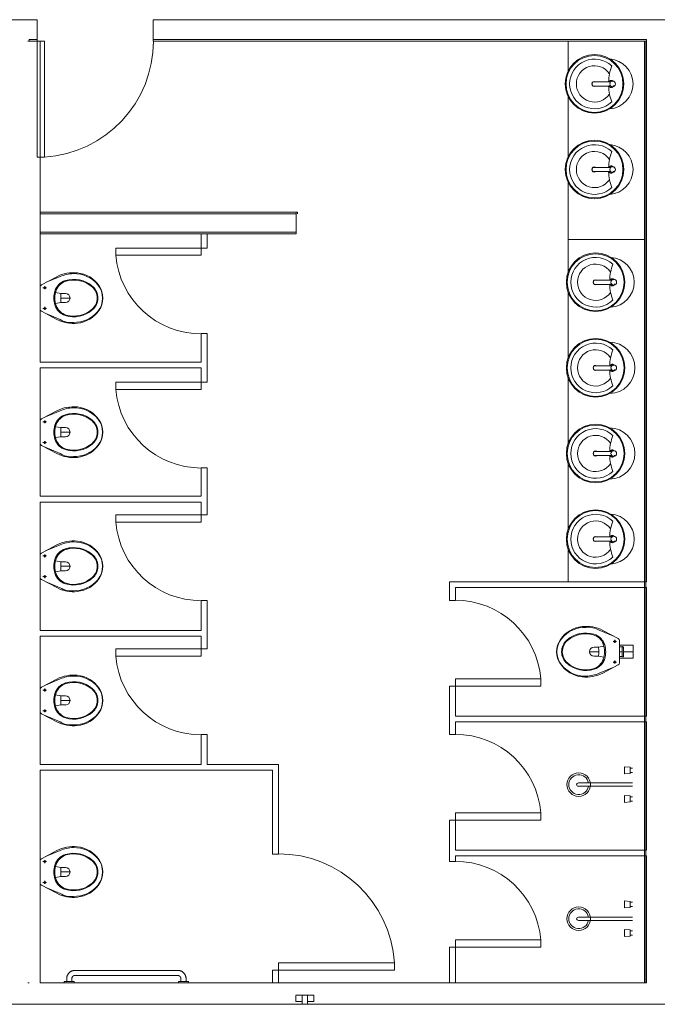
# Model space of a CAD drawing. Header units: metres. Extents: x -81 to 1042, y -541 to 334.
# Tile 18 of 130: x 29.83 to 34.3, y 107.84 to 114.74. Entities that reach past the tile are written whole.
import ezdxf

# ---------------------------------------------------------------- set-up
doc = ezdxf.new("R2010")
doc.units = ezdxf.units.M
doc.layers.add('Arquitetura ', color=134, linetype='Continuous', lineweight=5)

msp = doc.modelspace()

# ---------------------------------------------------------------- hatches: boundary and pattern name
at = {"layer": 'Arquitetura ', "linetype": 'Continuous'}
for points in [[(34.227, 113.2026), (34.227, 114.5926), (34.222, 114.5919), (34.222, 113.2026), (34.227, 113.2026), (34.227, 113.2026)], [(34.2241, 110.8026), (34.227, 110.8026), (34.227, 113.2026), (34.222, 113.2026), (34.222, 110.8026), (34.2241, 110.8026), (34.2241, 110.8026)]]:
    msp.add_hatch(color=1, dxfattribs=at).paths.add_polyline_path(points)

# ---------------------------------------------------------------- linework, layer by layer
at = {"layer": 'Arquitetura ', "color": 7}
for p, q in [((29.957, 114.7426), (29.607, 114.7426)), ((29.957, 114.5926), (29.957, 114.7426)), ((34.427, 114.7426), (30.77, 114.7426)), ((30.77, 114.7426), (30.77, 114.5926)), ((29.957, 114.6026), (29.902, 114.6026)), ((29.902, 114.6026), (29.902, 114.5926)), ((29.902, 114.5926), (29.977, 114.5926)), ((29.957, 114.5926), (29.957, 113.7795)), ((29.957, 114.5926), (30.008, 114.5926)), ((29.977, 112.3426), (29.977, 114.5926)), ((30.008, 114.5926), (30.008, 113.7795)), ((34.227, 114.6026), (30.77, 114.6026)), ((30.77, 114.5926), (34.227, 114.5926)), ((34.212, 114.5926), (34.212, 107.9926)), ((34.222, 107.9926), (34.222, 114.5926)), ((34.227, 114.5926), (34.227, 110.8026)), ((29.957, 113.7795), (30.008, 113.7795)), ((29.977, 113.3826), (31.772, 113.3826)), ((31.772, 113.2426), (31.772, 113.3926)), ((31.782, 113.3926), (31.772, 113.3926)), ((31.782, 113.3826), (31.782, 113.3926)), ((31.772, 113.2526), (29.977, 113.2526)), ((31.107, 113.2426), (31.107, 113.1426)), ((31.107, 113.2426), (31.772, 113.2426)), ((31.147, 113.1426), (31.147, 113.2426)), ((30.5075, 113.1426), (30.5075, 113.0916)), ((31.107, 113.1426), (30.5075, 113.1426)), ((31.107, 113.0916), (30.5075, 113.0916)), ((31.107, 113.1426), (31.147, 113.1426)), ((31.107, 113.1426), (31.107, 113.0916)), ((31.107, 112.5426), (31.107, 112.3426)), ((31.147, 112.5426), (31.107, 112.5426)), ((31.147, 112.2026), (31.147, 112.5426)), ((31.107, 112.3426), (29.977, 112.3426)), ((29.977, 111.4026), (29.977, 112.3026)), ((29.977, 112.3026), (31.107, 112.3026)), ((31.107, 112.3026), (31.107, 112.2026)), ((30.5075, 112.2026), (30.5075, 112.1516)), ((31.107, 112.2026), (30.5075, 112.2026)), ((31.107, 112.2026), (31.147, 112.2026)), ((31.107, 112.2026), (31.107, 112.1516)), ((31.107, 112.1516), (30.5075, 112.1516)), ((31.107, 111.6026), (31.107, 111.4026)), ((31.147, 111.6026), (31.107, 111.6026)), ((31.147, 111.2726), (31.147, 111.6026)), ((31.107, 111.4026), (29.977, 111.4026)), ((29.977, 110.4626), (29.977, 111.3626)), ((29.977, 111.3626), (31.107, 111.3626)), ((31.107, 111.3626), (31.107, 111.2726)), ((30.5075, 111.2726), (30.5075, 111.2216)), ((31.107, 111.2726), (30.5075, 111.2726)), ((31.107, 111.2726), (31.147, 111.2726)), ((31.107, 111.2726), (31.107, 111.2216)), ((31.107, 111.2216), (30.5075, 111.2216)), ((32.847, 110.8026), (32.847, 110.6726)), ((34.227, 110.8026), (32.847, 110.8026)), ((32.887, 110.6726), (32.887, 110.7626)), ((32.887, 110.7626), (34.227, 110.7626)), ((34.227, 110.7626), (34.227, 109.8626)), ((31.107, 110.6726), (31.107, 110.4626)), ((31.147, 110.6726), (31.107, 110.6726)), ((31.147, 110.3326), (31.147, 110.6726)), ((32.847, 110.6726), (32.887, 110.6726)), ((31.107, 110.4626), (29.977, 110.4626)), ((29.977, 109.5226), (29.977, 110.4226)), ((29.977, 110.4226), (31.107, 110.4226)), ((31.107, 110.4226), (31.107, 110.3326)), ((30.5075, 110.3326), (30.5075, 110.2816)), ((31.107, 110.3326), (30.5075, 110.3326)), ((31.107, 110.3326), (31.147, 110.3326)), ((31.107, 110.3326), (31.107, 110.2816)), ((31.107, 110.2816), (30.5075, 110.2816)), ((32.887, 110.0726), (32.847, 110.0726)), ((32.847, 110.0726), (32.847, 109.7326)), ((32.887, 110.1236), (33.4865, 110.1236)), ((32.887, 110.0726), (32.887, 110.1236)), ((32.887, 109.8626), (32.887, 110.0726)), ((32.887, 110.0726), (33.4865, 110.0726)), ((33.4865, 110.0726), (33.4865, 110.1236)), ((34.227, 109.8626), (32.887, 109.8626)), ((32.887, 109.7326), (32.887, 109.8226)), ((32.887, 109.8226), (34.227, 109.8226)), ((34.227, 109.8226), (34.227, 108.9226)), ((31.107, 109.7326), (31.107, 109.5226)), ((31.147, 109.7326), (31.107, 109.7326)), ((31.147, 109.5226), (31.147, 109.7326)), ((32.847, 109.7326), (32.887, 109.7326)), ((31.107, 109.5226), (29.977, 109.5226)), ((31.647, 109.5226), (31.147, 109.5226)), ((31.647, 108.8956), (31.647, 109.5226)), ((29.977, 107.9926), (29.977, 109.4826)), ((29.977, 109.4826), (31.607, 109.4826)), ((31.607, 109.4826), (31.607, 108.8956)), ((32.887, 109.1836), (33.4865, 109.1836)), ((32.887, 109.1326), (32.887, 109.1836)), ((33.4865, 109.1326), (33.4865, 109.1836)), ((32.887, 109.1326), (32.847, 109.1326)), ((32.847, 109.1326), (32.847, 108.8426)), ((32.887, 108.9226), (32.887, 109.1326)), ((32.887, 109.1326), (33.4865, 109.1326)), ((31.607, 108.8956), (31.647, 108.8956)), ((34.227, 108.9226), (32.887, 108.9226)), ((32.887, 108.8426), (32.887, 108.8826)), ((32.887, 108.8826), (34.227, 108.8826)), ((34.227, 108.8826), (34.227, 107.9926)), ((32.847, 108.8426), (32.887, 108.8426)), ((32.887, 108.2936), (33.4865, 108.2936)), ((32.887, 108.2426), (32.887, 108.2936)), ((33.4865, 108.2426), (33.4865, 108.2936)), ((32.887, 108.2426), (32.847, 108.2426)), ((32.847, 108.2426), (32.847, 107.9926)), ((32.887, 107.9926), (32.887, 108.2426)), ((32.887, 108.2426), (33.4865, 108.2426)), ((31.647, 108.1336), (32.4601, 108.1336)), ((31.647, 108.0826), (31.647, 108.1336)), ((32.4601, 108.0826), (32.4601, 108.1336)), ((31.607, 108.0826), (31.607, 107.9926)), ((31.647, 108.0826), (31.607, 108.0826)), ((31.647, 108.0826), (32.4601, 108.0826)), ((31.647, 107.9926), (31.647, 108.0826)), ((34.227, 107.9926), (29.977, 107.9926)), ((31.7685, 107.9061), (31.8955, 107.9061)), ((31.7685, 107.9043), (31.7685, 107.8616)), ((31.7685, 107.8616), (31.8129, 107.8616)), ((31.8129, 107.9061), (31.8129, 107.8426)), ((31.851, 107.8426), (31.851, 107.9061)), ((31.8955, 107.8616), (31.851, 107.8616)), ((31.8955, 107.9061), (31.8955, 107.8616)), ((25.302, 107.8426), (34.377, 107.8426)), ((31.8129, 107.8426), (31.851, 107.8426))]:
    msp.add_line(p, q, dxfattribs=at)
at = {"layer": 'Arquitetura ', "color": 1}
for p, q in [((29.892, 114.5926), (29.902, 114.5926)), ((34.227, 114.6026), (34.227, 114.5926)), ((29.902, 107.9926), (29.892, 107.9926))]:
    msp.add_line(p, q, dxfattribs=at)
at = {"layer": 'Arquitetura ', "color": 8}
for p, q in [((33.677, 114.5926), (33.677, 114.3782)), ((33.8546, 114.3076), (33.9758, 114.3076)), ((33.8546, 114.2776), (33.9758, 114.2776)), ((33.677, 114.207), (33.677, 113.7782)), ((33.8546, 113.7076), (33.9758, 113.7076)), ((33.8546, 113.6776), (33.9758, 113.6776)), ((33.677, 113.607), (33.677, 112.971)), ((31.772, 113.3926), (29.977, 113.3926)), ((29.977, 113.2426), (31.107, 113.2426)), ((34.212, 113.2026), (33.677, 113.2026)), ((34.227, 113.2026), (34.222, 113.2026)), ((30.2105, 112.9629), (30.2114, 112.9629)), ((30.094, 112.9414), (29.9864, 112.8847)), ((30.0157, 112.9), (30.1183, 112.9424)), ((33.8624, 112.9176), (33.9836, 112.9176)), ((33.8624, 112.8876), (33.9836, 112.8876)), ((29.9775, 112.87), (29.9775, 112.7138)), ((29.9775, 112.7919), (29.9775, 112.8369)), ((30.0217, 112.8645), (29.9977, 112.8645)), ((30.0103, 112.8544), (30.0103, 112.8747)), ((33.677, 112.8342), (33.677, 112.371)), ((29.9775, 112.7469), (29.9775, 112.7919)), ((29.9864, 112.6991), (30.0942, 112.6424)), ((30.0217, 112.7194), (29.9977, 112.7194)), ((30.0103, 112.7092), (30.0103, 112.7294)), ((30.1183, 112.6414), (30.012, 112.6859)), ((33.8624, 112.3176), (33.9836, 112.3176)), ((33.8624, 112.2876), (33.9836, 112.2876)), ((33.677, 112.2342), (33.677, 111.771)), ((30.094, 112.0014), (29.9864, 111.9447)), ((30.0157, 111.9601), (30.1183, 112.0024)), ((30.2105, 112.0229), (30.2114, 112.0229)), ((29.9775, 111.93), (29.9775, 111.7738)), ((30.0217, 111.9245), (29.9977, 111.9245)), ((30.0103, 111.9144), (30.0103, 111.9347)), ((29.9775, 111.8519), (29.9775, 111.8969)), ((29.9775, 111.8069), (29.9775, 111.8519)), ((30.0103, 111.7692), (30.0103, 111.7894)), ((29.9864, 111.7591), (30.0942, 111.7024)), ((30.0217, 111.7794), (29.9977, 111.7794)), ((30.1183, 111.7014), (30.012, 111.7459)), ((33.8624, 111.7176), (33.9836, 111.7176)), ((33.8624, 111.6876), (33.9836, 111.6876)), ((33.677, 111.6342), (33.677, 111.171)), ((33.8624, 111.1176), (33.9836, 111.1176)), ((30.094, 111.0614), (29.9864, 111.0047)), ((30.0157, 111.02), (30.1183, 111.0624)), ((30.2105, 111.0829), (30.2114, 111.0829)), ((33.677, 111.0342), (33.677, 110.8026)), ((33.8624, 111.0876), (33.9836, 111.0876)), ((29.9775, 110.99), (29.9775, 110.8338)), ((29.9775, 110.9119), (29.9775, 110.9569)), ((30.0217, 110.9845), (29.9977, 110.9845)), ((30.0103, 110.9744), (30.0103, 110.9947)), ((29.9775, 110.8669), (29.9775, 110.9119)), ((29.9864, 110.8191), (30.0942, 110.7624)), ((30.0217, 110.8394), (29.9977, 110.8394)), ((30.0103, 110.8292), (30.0103, 110.8494)), ((30.1183, 110.7614), (30.012, 110.8059)), ((33.8957, 110.4638), (34.002, 110.4193)), ((34.0276, 110.406), (33.9198, 110.4628)), ((33.9923, 110.3858), (34.0163, 110.3858)), ((34.0037, 110.396), (34.0037, 110.3758)), ((34.0365, 110.2352), (34.0365, 110.3914)), ((33.9983, 110.2051), (33.8957, 110.1628)), ((33.92, 110.1638), (34.0276, 110.2205)), ((33.9923, 110.2407), (34.0163, 110.2407)), ((34.0037, 110.2508), (34.0037, 110.2305)), ((30.2105, 110.1429), (30.2114, 110.1429)), ((33.8035, 110.1423), (33.8026, 110.1423)), ((30.094, 110.1214), (29.9864, 110.0647)), ((30.0157, 110.08), (30.1183, 110.1224)), ((29.9775, 110.05), (29.9775, 109.8938)), ((29.9775, 109.9719), (29.9775, 110.0169)), ((30.0217, 110.0445), (29.9977, 110.0445)), ((30.0103, 110.0344), (30.0103, 110.0547)), ((29.9775, 109.9269), (29.9775, 109.9719)), ((29.9864, 109.8791), (30.0942, 109.8224)), ((30.0217, 109.8994), (29.9977, 109.8994)), ((30.0103, 109.8892), (30.0103, 109.9094)), ((30.1183, 109.8214), (30.012, 109.8659)), ((30.094, 108.9193), (29.9864, 108.8627)), ((30.0157, 108.878), (30.1183, 108.9204)), ((30.2105, 108.9409), (30.2114, 108.9409)), ((29.9775, 108.848), (29.9775, 108.6918)), ((29.9775, 108.7699), (29.9775, 108.8149)), ((30.0217, 108.8425), (29.9977, 108.8425)), ((30.0103, 108.8324), (30.0103, 108.8526)), ((29.9775, 108.7249), (29.9775, 108.7699)), ((29.9864, 108.6771), (30.0942, 108.6204)), ((30.0217, 108.6973), (29.9977, 108.6973)), ((30.0103, 108.6871), (30.0103, 108.7074)), ((30.1183, 108.6194), (30.012, 108.6639)), ((30.942, 108.0806), (30.222, 108.0806)), ((30.147, 108.0026), (30.147, 107.9926)), ((30.147, 108.0026), (30.182, 108.0026)), ((30.164, 108.0226), (30.164, 108.0026)), ((30.182, 108.0026), (30.217, 108.0026)), ((30.2, 108.0026), (30.2, 108.0226)), ((30.217, 107.9926), (30.217, 108.0026)), ((30.222, 108.0446), (30.942, 108.0446)), ((30.947, 108.0026), (30.947, 107.9926)), ((30.947, 108.0026), (30.982, 108.0026)), ((30.964, 108.0226), (30.964, 108.0026)), ((30.982, 108.0026), (31.017, 108.0026)), ((31, 108.0026), (31, 108.0226)), ((31.017, 107.9926), (31.017, 108.0026))]:
    msp.add_line(p, q, dxfattribs=at)
at = {"layer": 'Arquitetura '}
for p, q in [((34.1117, 109.4972), (34.1288, 109.4972)), ((34.1117, 109.4672), (34.1288, 109.4672)), ((33.7491, 109.3944), (34.1291, 109.3944)), ((33.7491, 109.3701), (34.1291, 109.3701)), ((34.1117, 109.2973), (34.1288, 109.2973)), ((34.1117, 109.2673), (34.1288, 109.2673)), ((34.1117, 108.5572), (34.1288, 108.5572)), ((34.1117, 108.5272), (34.1288, 108.5272)), ((33.7491, 108.4544), (34.1291, 108.4544)), ((33.7491, 108.4301), (34.1291, 108.4301)), ((34.1117, 108.3573), (34.1288, 108.3573)), ((34.1117, 108.3273), (34.1288, 108.3273))]:
    msp.add_line(p, q, dxfattribs=at)
at = {"layer": 'Arquitetura ', "color": 8}
for points in [[(33.8546, 114.3076), (33.8533, 114.3074), (33.852, 114.3069), (33.8509, 114.3062), (33.8499, 114.3053), (33.8491, 114.3043), (33.8484, 114.3032), (33.8479, 114.3021), (33.8474, 114.3011), (33.8471, 114.3001), (33.8468, 114.2991), (33.8465, 114.2982), (33.8463, 114.2973), (33.8462, 114.2965), (33.8461, 114.2957), (33.846, 114.2949), (33.8459, 114.2941), (33.8459, 114.2934), (33.8459, 114.2926), (33.8459, 114.2918), (33.8459, 114.2911), (33.846, 114.2903), (33.8461, 114.2895), (33.8462, 114.2887), (33.8463, 114.2879), (33.8465, 114.287), (33.8468, 114.2861), (33.8471, 114.2851), (33.8474, 114.2841), (33.8479, 114.2831), (33.8484, 114.282), (33.8491, 114.2809), (33.8499, 114.2799), (33.8509, 114.279), (33.852, 114.2783), (33.8533, 114.2778), (33.8546, 114.2776)], [(33.9632, 114.2807), (33.964, 114.2789), (33.9649, 114.2772), (33.966, 114.2754), (33.9673, 114.2737), (33.9688, 114.2721), (33.9705, 114.2706), (33.9724, 114.2694), (33.9745, 114.2684), (33.9768, 114.2678), (33.9791, 114.2676)], [(33.9791, 114.3176), (33.9768, 114.3174), (33.9746, 114.3168), (33.9725, 114.3159), (33.9706, 114.3146), (33.9688, 114.3132), (33.9674, 114.3116), (33.9661, 114.3099)], [(33.9921, 114.3099), (33.9908, 114.3116), (33.9893, 114.3132), (33.9876, 114.3146), (33.9857, 114.3159), (33.9836, 114.3168), (33.9814, 114.3174), (33.9791, 114.3176)], [(33.9791, 114.2676), (33.9814, 114.2678), (33.9836, 114.2684), (33.9857, 114.2694), (33.9876, 114.2706), (33.9893, 114.2721), (33.9908, 114.2737), (33.9921, 114.2754), (33.9932, 114.2772), (33.9941, 114.2789), (33.9949, 114.2807)], [(33.9791, 113.7176), (33.9768, 113.7174), (33.9746, 113.7168), (33.9725, 113.7159), (33.9706, 113.7146), (33.9688, 113.7132), (33.9674, 113.7116), (33.9661, 113.7099)], [(33.9921, 113.7099), (33.9908, 113.7116), (33.9893, 113.7132), (33.9876, 113.7146), (33.9857, 113.7159), (33.9836, 113.7168), (33.9814, 113.7174), (33.9791, 113.7176)], [(33.8546, 113.7076), (33.8533, 113.7074), (33.852, 113.7069), (33.8509, 113.7062), (33.8499, 113.7053), (33.8491, 113.7043), (33.8484, 113.7032), (33.8479, 113.7021), (33.8474, 113.7011), (33.8471, 113.7001), (33.8468, 113.6991), (33.8465, 113.6982), (33.8463, 113.6973), (33.8462, 113.6965), (33.8461, 113.6957), (33.846, 113.6949), (33.8459, 113.6941), (33.8459, 113.6934), (33.8459, 113.6926), (33.8459, 113.6918), (33.8459, 113.6911), (33.846, 113.6903), (33.8461, 113.6895), (33.8462, 113.6887), (33.8463, 113.6879), (33.8465, 113.687), (33.8468, 113.6861), (33.8471, 113.6851), (33.8474, 113.6841), (33.8479, 113.6831), (33.8484, 113.682), (33.8491, 113.6809), (33.8499, 113.6799), (33.8509, 113.679), (33.852, 113.6783), (33.8533, 113.6778), (33.8546, 113.6776)], [(33.9632, 113.6807), (33.964, 113.6789), (33.9649, 113.6772), (33.966, 113.6754), (33.9673, 113.6737), (33.9688, 113.6721), (33.9705, 113.6706), (33.9724, 113.6694), (33.9745, 113.6684), (33.9768, 113.6678), (33.9791, 113.6676)], [(33.9791, 113.6676), (33.9814, 113.6678), (33.9836, 113.6684), (33.9857, 113.6694), (33.9876, 113.6706), (33.9893, 113.6721), (33.9908, 113.6737), (33.9921, 113.6754), (33.9932, 113.6772), (33.9941, 113.6789), (33.9949, 113.6807)], [(33.8624, 112.9176), (33.8611, 112.9174), (33.8598, 112.9169), (33.8587, 112.9162), (33.8577, 112.9153), (33.8569, 112.9143), (33.8562, 112.9132), (33.8557, 112.9121), (33.8552, 112.9111), (33.8549, 112.9101), (33.8546, 112.9091), (33.8543, 112.9082), (33.8541, 112.9073), (33.854, 112.9065), (33.8539, 112.9057), (33.8538, 112.9049), (33.8537, 112.9041), (33.8537, 112.9034), (33.8537, 112.9026), (33.8537, 112.9018), (33.8537, 112.9011), (33.8538, 112.9003), (33.8539, 112.8995), (33.854, 112.8987), (33.8541, 112.8979), (33.8543, 112.897), (33.8546, 112.8961), (33.8549, 112.8951), (33.8552, 112.8941), (33.8557, 112.8931), (33.8562, 112.892), (33.8569, 112.8909), (33.8577, 112.8899), (33.8587, 112.889), (33.8598, 112.8883), (33.8611, 112.8878), (33.8624, 112.8876)], [(33.971, 112.8907), (33.9718, 112.8889), (33.9727, 112.8872), (33.9738, 112.8854), (33.9751, 112.8837), (33.9766, 112.8821), (33.9783, 112.8806), (33.9802, 112.8794), (33.9823, 112.8784), (33.9846, 112.8778), (33.9869, 112.8776)], [(33.9869, 112.9276), (33.9846, 112.9274), (33.9824, 112.9268), (33.9803, 112.9259), (33.9784, 112.9246), (33.9767, 112.9232), (33.9752, 112.9216), (33.9739, 112.9199)], [(33.9999, 112.9199), (33.9986, 112.9216), (33.9971, 112.9232), (33.9954, 112.9246), (33.9935, 112.9259), (33.9914, 112.9268), (33.9892, 112.9274), (33.9869, 112.9276)], [(33.9869, 112.8776), (33.9892, 112.8778), (33.9914, 112.8784), (33.9935, 112.8794), (33.9954, 112.8806), (33.9971, 112.8821), (33.9986, 112.8837), (33.9999, 112.8854), (34.001, 112.8872), (34.0019, 112.8889), (34.0027, 112.8907)], [(30.0103, 112.8579), (30.0103, 112.8645), (30.0038, 112.8645)], [(30.1552, 112.8238), (30.1238, 112.8238), (30.0856, 112.8302)], [(30.0856, 112.7537), (30.1238, 112.7601), (30.1551, 112.7601)], [(30.187, 112.7919), (30.1217, 112.7919)], [(33.8624, 112.3176), (33.8611, 112.3174), (33.8598, 112.3169), (33.8587, 112.3162), (33.8577, 112.3153), (33.8569, 112.3143), (33.8562, 112.3132), (33.8557, 112.3121), (33.8552, 112.3111), (33.8549, 112.3101), (33.8546, 112.3091), (33.8543, 112.3082), (33.8541, 112.3073), (33.854, 112.3065), (33.8539, 112.3057), (33.8538, 112.3049), (33.8537, 112.3041), (33.8537, 112.3034), (33.8537, 112.3026), (33.8537, 112.3018), (33.8537, 112.3011), (33.8538, 112.3003), (33.8539, 112.2995), (33.854, 112.2987), (33.8541, 112.2979), (33.8543, 112.297), (33.8546, 112.2961), (33.8549, 112.2951), (33.8552, 112.2941), (33.8557, 112.2931), (33.8562, 112.292), (33.8569, 112.2909), (33.8577, 112.2899), (33.8587, 112.289), (33.8598, 112.2883), (33.8611, 112.2878), (33.8624, 112.2876)], [(33.971, 112.2907), (33.9718, 112.2889), (33.9727, 112.2872), (33.9738, 112.2854), (33.9751, 112.2837), (33.9766, 112.2821), (33.9783, 112.2806), (33.9802, 112.2794), (33.9823, 112.2784), (33.9846, 112.2778), (33.9869, 112.2776)], [(33.9869, 112.3276), (33.9846, 112.3274), (33.9824, 112.3268), (33.9803, 112.3259), (33.9784, 112.3246), (33.9767, 112.3232), (33.9752, 112.3216), (33.9739, 112.3199)], [(33.9999, 112.3199), (33.9986, 112.3216), (33.9971, 112.3232), (33.9954, 112.3246), (33.9935, 112.3259), (33.9914, 112.3268), (33.9892, 112.3274), (33.9869, 112.3276)], [(33.9869, 112.2776), (33.9892, 112.2778), (33.9914, 112.2784), (33.9935, 112.2794), (33.9954, 112.2806), (33.9971, 112.2821), (33.9986, 112.2837), (33.9999, 112.2854), (34.001, 112.2872), (34.0019, 112.2889), (34.0027, 112.2907)], [(30.0103, 111.9179), (30.0103, 111.9245), (30.0038, 111.9245)], [(30.1552, 111.8838), (30.1238, 111.8838), (30.0856, 111.8902)], [(30.187, 111.8519), (30.1217, 111.8519)], [(30.0856, 111.8137), (30.1238, 111.8201), (30.1551, 111.8201)], [(33.8624, 111.7176), (33.8611, 111.7174), (33.8598, 111.7169), (33.8587, 111.7162), (33.8577, 111.7153), (33.8569, 111.7143), (33.8562, 111.7132), (33.8557, 111.7121), (33.8552, 111.7111), (33.8549, 111.7101), (33.8546, 111.7091), (33.8543, 111.7082), (33.8541, 111.7073), (33.854, 111.7065), (33.8539, 111.7057), (33.8538, 111.7049), (33.8537, 111.7041), (33.8537, 111.7034), (33.8537, 111.7026), (33.8537, 111.7018), (33.8537, 111.7011), (33.8538, 111.7003), (33.8539, 111.6995), (33.854, 111.6987), (33.8541, 111.6979), (33.8543, 111.697), (33.8546, 111.6961), (33.8549, 111.6951), (33.8552, 111.6941), (33.8557, 111.6931), (33.8562, 111.692), (33.8569, 111.6909), (33.8577, 111.6899), (33.8587, 111.689), (33.8598, 111.6883), (33.8611, 111.6878), (33.8624, 111.6876)], [(33.9869, 111.7276), (33.9846, 111.7274), (33.9824, 111.7268), (33.9803, 111.7259), (33.9784, 111.7246), (33.9767, 111.7232), (33.9752, 111.7216), (33.9739, 111.7199)], [(33.9999, 111.7199), (33.9986, 111.7216), (33.9971, 111.7232), (33.9954, 111.7246), (33.9935, 111.7259), (33.9914, 111.7268), (33.9892, 111.7274), (33.9869, 111.7276)], [(33.971, 111.6907), (33.9718, 111.6889), (33.9727, 111.6872), (33.9738, 111.6854), (33.9751, 111.6837), (33.9766, 111.6821), (33.9783, 111.6806), (33.9802, 111.6794), (33.9823, 111.6784), (33.9846, 111.6778), (33.9869, 111.6776)], [(33.9869, 111.6776), (33.9892, 111.6778), (33.9914, 111.6784), (33.9935, 111.6794), (33.9954, 111.6806), (33.9971, 111.6821), (33.9986, 111.6837), (33.9999, 111.6854), (34.001, 111.6872), (34.0019, 111.6889), (34.0027, 111.6907)], [(33.8624, 111.1176), (33.8611, 111.1174), (33.8598, 111.1169), (33.8587, 111.1162), (33.8577, 111.1153), (33.8569, 111.1143), (33.8562, 111.1132), (33.8557, 111.1121), (33.8552, 111.1111), (33.8549, 111.1101), (33.8546, 111.1091), (33.8543, 111.1082), (33.8541, 111.1073), (33.854, 111.1065), (33.8539, 111.1057), (33.8538, 111.1049), (33.8537, 111.1041), (33.8537, 111.1034), (33.8537, 111.1026), (33.8537, 111.1018), (33.8537, 111.1011), (33.8538, 111.1003), (33.8539, 111.0995), (33.854, 111.0987), (33.8541, 111.0979), (33.8543, 111.097), (33.8546, 111.0961), (33.8549, 111.0951), (33.8552, 111.0941), (33.8557, 111.0931), (33.8562, 111.092), (33.8569, 111.0909), (33.8577, 111.0899), (33.8587, 111.089), (33.8598, 111.0883), (33.8611, 111.0878), (33.8624, 111.0876)], [(33.971, 111.0907), (33.9718, 111.0889), (33.9727, 111.0872), (33.9738, 111.0854), (33.9751, 111.0837), (33.9766, 111.0821), (33.9783, 111.0806), (33.9802, 111.0794), (33.9823, 111.0784), (33.9846, 111.0778), (33.9869, 111.0776)], [(33.9869, 111.1276), (33.9846, 111.1274), (33.9824, 111.1268), (33.9803, 111.1259), (33.9784, 111.1246), (33.9767, 111.1232), (33.9752, 111.1216), (33.9739, 111.1199)], [(33.9999, 111.1199), (33.9986, 111.1216), (33.9971, 111.1232), (33.9954, 111.1246), (33.9935, 111.1259), (33.9914, 111.1268), (33.9892, 111.1274), (33.9869, 111.1276)], [(33.9869, 111.0776), (33.9892, 111.0778), (33.9914, 111.0784), (33.9935, 111.0794), (33.9954, 111.0806), (33.9971, 111.0821), (33.9986, 111.0837), (33.9999, 111.0854), (34.001, 111.0872), (34.0019, 111.0889), (34.0027, 111.0907)], [(30.0103, 110.9779), (30.0103, 110.9845), (30.0038, 110.9845)], [(30.1552, 110.9438), (30.1238, 110.9438), (30.0856, 110.9502)], [(30.187, 110.9119), (30.1217, 110.9119)], [(30.0856, 110.8737), (30.1238, 110.8801), (30.1551, 110.8801)], [(33.9284, 110.3515), (33.8902, 110.3451), (33.8589, 110.3451)], [(34.066, 110.28), (34.066, 110.3133), (34.132, 110.3133), (34.132, 110.3583), (34.0365, 110.3583), (34.0365, 110.3133), (34.057, 110.3133), (34.057, 110.3469), (34.0406, 110.3469), (34.057, 110.3469)], [(34.057, 110.2797), (34.0406, 110.2797), (34.057, 110.2797), (34.057, 110.3133), (34.0365, 110.3133), (34.0365, 110.2683), (34.132, 110.2683), (34.132, 110.3133), (34.066, 110.3133), (34.066, 110.3465)], [(33.827, 110.3133), (33.8923, 110.3133)], [(33.8587, 110.2814), (33.8902, 110.2814), (33.9284, 110.275)], [(34.0037, 110.2473), (34.0037, 110.2407), (34.0102, 110.2407)], [(30.0103, 110.0379), (30.0103, 110.0445), (30.0038, 110.0445)], [(30.1552, 110.0038), (30.1238, 110.0038), (30.0856, 110.0102)], [(30.0856, 109.9337), (30.1238, 109.9401), (30.1551, 109.9401)], [(30.187, 109.9719), (30.1217, 109.9719)], [(30.0103, 108.8359), (30.0103, 108.8425), (30.0038, 108.8425)], [(30.1552, 108.8018), (30.1238, 108.8018), (30.0856, 108.8082)], [(30.187, 108.7699), (30.1217, 108.7699)], [(30.0856, 108.7316), (30.1238, 108.738), (30.1551, 108.738)], [(30.222, 108.0806), (30.2197, 108.0806), (30.2174, 108.0804), (30.2151, 108.0802), (30.2128, 108.0799), (30.2105, 108.0794), (30.2082, 108.0789), (30.206, 108.0783), (30.2038, 108.0777), (30.2016, 108.0769), (30.1994, 108.076), (30.1973, 108.0751), (30.1952, 108.074), (30.1932, 108.0729), (30.1912, 108.0717), (30.1892, 108.0705), (30.1874, 108.0691), (30.1855, 108.0677), (30.1838, 108.0662), (30.182, 108.0646), (30.1804, 108.063), (30.1788, 108.0613), (30.1773, 108.0596), (30.1759, 108.0577), (30.1745, 108.0559), (30.1732, 108.0539), (30.172, 108.052), (30.1708, 108.0499), (30.1698, 108.0479), (30.1688, 108.0458), (30.1679, 108.0436), (30.1671, 108.0414), (30.1664, 108.0392), (30.1658, 108.037), (30.1653, 108.0347), (30.1648, 108.0325), (30.1645, 108.0302), (30.1642, 108.0279), (30.1641, 108.0255), (30.164, 108.0232), (30.164, 108.0226)], [(31, 108.0226), (31, 108.0249), (30.9998, 108.0272), (30.9996, 108.0295), (30.9993, 108.0318), (30.9988, 108.0341), (30.9983, 108.0364), (30.9977, 108.0386), (30.9971, 108.0408), (30.9963, 108.043), (30.9954, 108.0452), (30.9945, 108.0473), (30.9934, 108.0494), (30.9923, 108.0514), (30.9911, 108.0534), (30.9899, 108.0553), (30.9885, 108.0572), (30.9871, 108.0591), (30.9856, 108.0608), (30.984, 108.0626), (30.9824, 108.0642), (30.9807, 108.0658), (30.979, 108.0673), (30.9771, 108.0687), (30.9753, 108.0701), (30.9733, 108.0714), (30.9714, 108.0726), (30.9693, 108.0738), (30.9673, 108.0748), (30.9652, 108.0758), (30.963, 108.0767), (30.9608, 108.0775), (30.9586, 108.0782), (30.9564, 108.0788), (30.9541, 108.0793), (30.9519, 108.0798), (30.9496, 108.0801), (30.9473, 108.0804), (30.9449, 108.0805), (30.9426, 108.0806), (30.942, 108.0806)], [(30.2, 108.0226), (30.2, 108.0235), (30.2001, 108.0244), (30.2002, 108.0252), (30.2003, 108.0261), (30.2004, 108.027), (30.2006, 108.0278), (30.2009, 108.0287), (30.2011, 108.0295), (30.2014, 108.0303), (30.2017, 108.0312), (30.2021, 108.032), (30.2025, 108.0328), (30.2029, 108.0335), (30.2034, 108.0343), (30.2038, 108.035), (30.2044, 108.0357), (30.2049, 108.0364), (30.2055, 108.0371), (30.2061, 108.0378), (30.2067, 108.0384), (30.2073, 108.039), (30.208, 108.0396), (30.2087, 108.0401), (30.2094, 108.0406), (30.2101, 108.0411), (30.2109, 108.0416), (30.2116, 108.042), (30.2124, 108.0424), (30.2132, 108.0428), (30.214, 108.0431), (30.2149, 108.0434), (30.2157, 108.0437), (30.2165, 108.0439), (30.2174, 108.0441), (30.2183, 108.0443), (30.2191, 108.0444), (30.22, 108.0445), (30.2209, 108.0446), (30.2218, 108.0446), (30.222, 108.0446)], [(30.942, 108.0446), (30.9429, 108.0446), (30.9438, 108.0445), (30.9446, 108.0444), (30.9455, 108.0443), (30.9464, 108.0442), (30.9472, 108.044), (30.9481, 108.0437), (30.9489, 108.0435), (30.9497, 108.0432), (30.9506, 108.0429), (30.9514, 108.0425), (30.9522, 108.0421), (30.9529, 108.0417), (30.9537, 108.0412), (30.9544, 108.0408), (30.9551, 108.0402), (30.9558, 108.0397), (30.9565, 108.0391), (30.9572, 108.0385), (30.9578, 108.0379), (30.9584, 108.0373), (30.959, 108.0366), (30.9595, 108.0359), (30.96, 108.0352), (30.9605, 108.0345), (30.961, 108.0337), (30.9614, 108.033), (30.9618, 108.0322), (30.9622, 108.0314), (30.9625, 108.0306), (30.9628, 108.0297), (30.9631, 108.0289), (30.9633, 108.0281), (30.9635, 108.0272), (30.9637, 108.0263), (30.9638, 108.0255), (30.9639, 108.0246), (30.964, 108.0237), (30.964, 108.0228), (30.964, 108.0226)]]:
    msp.add_lwpolyline(points, dxfattribs=at)
at = {"layer": 'Arquitetura '}
for points in [[(34.0717, 109.5074), (34.0717, 109.4576), (34.1117, 109.4604), (34.1117, 109.504), (34.0717, 109.5074)], [(34.0717, 108.5674), (34.0717, 108.5176), (34.1117, 108.5204), (34.1117, 108.564), (34.0717, 108.5674)]]:
    msp.add_lwpolyline(points, close=True, dxfattribs=at)
for points in [[(34.0717, 109.3069), (34.1117, 109.3041), (34.1117, 109.2604), (34.0717, 109.257), (34.0717, 109.3069)], [(34.0717, 108.3669), (34.1117, 108.3641), (34.1117, 108.3204), (34.0717, 108.317), (34.0717, 108.3669)]]:
    msp.add_lwpolyline(points, dxfattribs=at)
for centre in [(33.7513, 109.3822), (33.7513, 108.4422)]:
    msp.add_circle(centre, 0.0825, dxfattribs=at)
at = {"layer": 'Arquitetura ', "color": 8}
for centre, radius, start, end in [((29.957, 114.5926), 0.8147, 273.589, 0), ((33.8619, 114.2926), 0.205, 90, 270), ((33.8619, 114.2926), 0.1995, 0, 180), ((33.8619, 114.2926), 0.205, 270, 90), ((33.8619, 114.2926), 0.1741, 46.2122, 180), ((33.8619, 114.2926), 0.1271, 34.1467, 325.853), ((34.3259, 114.2926), 0.3657, 159.906, 177.65), ((33.957, 114.2926), 0.175, 0, 86.0545), ((33.8619, 114.2926), 0.1995, 180, 0), ((33.8619, 114.2926), 0.1741, 180, 313.788), ((33.8619, 114.2926), 0.0177, 58.0153, 180), ((33.8619, 114.2926), 0.0177, 180, 301.985), ((34.3259, 114.2926), 0.3657, 182.35, 200.094), ((33.9891, 114.2926), 0.02, 90, 270), ((33.957, 114.2926), 0.175, 273.946, 0), ((33.9891, 114.2926), 0.02, 270, 90), ((33.8619, 113.6926), 0.205, 90, 270), ((33.8619, 113.6926), 0.1995, 0, 180), ((33.8619, 113.6926), 0.1741, 46.2122, 180), ((33.8619, 113.6926), 0.205, 270, 90), ((33.957, 113.6926), 0.175, 0, 86.0545), ((33.8619, 113.6926), 0.1271, 34.1467, 325.853), ((34.3259, 113.6926), 0.3657, 159.906, 177.65), ((33.9891, 113.6926), 0.02, 90, 270), ((33.9891, 113.6926), 0.02, 270, 90), ((33.8619, 113.6926), 0.1995, 180, 0), ((33.8619, 113.6926), 0.1741, 180, 313.788), ((33.8619, 113.6926), 0.0177, 58.0153, 180), ((33.8619, 113.6926), 0.0177, 180, 301.985), ((34.3259, 113.6926), 0.3657, 182.35, 200.094), ((33.957, 113.6926), 0.175, 273.946, 0), ((31.107, 113.1426), 0.6017, 184.862, 270), ((33.8697, 112.9026), 0.205, 90, 270), ((33.8697, 112.9026), 0.1995, 0, 180), ((33.8697, 112.9026), 0.205, 270, 90), ((33.8697, 112.9026), 0.1741, 46.2122, 180), ((33.8697, 112.9026), 0.1271, 34.1467, 325.853), ((34.3337, 112.9026), 0.3657, 159.906, 177.65), ((33.9647, 112.9026), 0.175, 273.974, 86.0256), ((30.2117, 112.7129), 0.257, 83.9495, 117.238), ((30.2165, 112.718), 0.245, 91.39, 113.63), ((30.2171, 112.7497), 0.2133, 39.5988, 91.5417), ((30.2162, 112.7582), 0.2115, 34.2145, 83.8841), ((29.9941, 112.87), 0.0166, 117.767, 180), ((30.1878, 112.8071), 0.1121, 106.995, 163.185), ((30.1878, 112.8071), 0.1121, 107.433, 162.78), ((30.1894, 112.8093), 0.1055, 105.617, 160.306), ((30.2137, 112.7235), 0.1997, 49.4836, 107.337), ((30.2137, 112.7235), 0.1997, 49.4836, 107.091), ((30.2137, 112.7235), 0.1947, 48.9557, 105.714), ((30.2684, 112.7919), 0.1469, 320.344, 39.6566), ((33.8697, 112.9026), 0.1995, 180, 0), ((33.8697, 112.9026), 0.1741, 180, 313.788), ((33.8697, 112.9026), 0.0177, 58.0153, 180), ((33.8697, 112.9026), 0.0177, 180, 301.985), ((34.3337, 112.9026), 0.3657, 182.35, 200.094), ((33.9969, 112.9026), 0.02, 90, 270), ((33.9969, 112.9026), 0.02, 270, 90), ((29.9734, 112.8297), 0.00415, 340.642, 0), ((29.9734, 112.8297), 0.00415, 340.642, 0), ((30.0103, 112.8645), 0.00656, 0, 180), ((30.0103, 112.8645), 0.00656, 0, 180), ((30.0103, 112.8645), 0.00656, 0, 180), ((30.0103, 112.8645), 0.00656, 180, 0), ((30.0103, 112.8645), 0.00656, 180, 270), ((30.2375, 112.7919), 0.1641, 162.844, 197.087), ((30.2375, 112.7919), 0.1641, 163.121, 196.945), ((30.2375, 112.7919), 0.1566, 160.23, 199.779), ((30.3708, 112.7919), 0.249, 172.647, 180), ((30.1551, 112.7919), 0.0319, 0, 89.8068), ((30.2736, 112.7919), 0.1038, 310.935, 49.0749), ((30.2737, 112.7919), 0.1087, 309.924, 50.0805), ((30.2737, 112.7919), 0.1087, 309.924, 50.0805), ((30.2659, 112.7919), 0.1515, 325.794, 34.2061), ((29.9734, 112.7542), 0.00415, 0, 19.3581), ((29.9734, 112.7542), 0.00415, 0, 19.3581), ((30.3708, 112.7919), 0.249, 180, 187.353), ((30.1551, 112.7919), 0.0319, 270, 0), ((29.9941, 112.7138), 0.0166, 180, 242.233), ((30.0103, 112.7194), 0.00656, 0, 180), ((30.0103, 112.7194), 0.00656, 0, 180), ((30.0103, 112.7194), 0.00656, 180, 0), ((30.0103, 112.7194), 0.00656, 180, 0), ((30.1878, 112.7767), 0.1121, 196.912, 253.005), ((30.1878, 112.7767), 0.1121, 197.119, 253.005), ((30.1894, 112.7745), 0.1055, 199.708, 254.426), ((30.2137, 112.8602), 0.1996, 252.888, 310.54), ((30.2137, 112.8602), 0.1996, 252.888, 310.54), ((30.2138, 112.8603), 0.1947, 254.3, 311.059), ((30.2172, 112.8341), 0.2132, 268.466, 320.409), ((30.2156, 112.8268), 0.2126, 276.258, 325.644), ((30.2111, 112.868), 0.2541, 242.603, 276.249), ((30.1945, 112.7657), 0.1458, 238.503, 276.689), ((33.8697, 112.3026), 0.205, 90, 270), ((33.8697, 112.3026), 0.1995, 0, 180), ((33.8697, 112.3026), 0.1741, 46.2122, 180), ((33.8697, 112.3026), 0.205, 270, 90), ((33.9647, 112.3026), 0.18, 270.982, 89.018), ((33.8697, 112.3026), 0.1271, 34.1467, 325.853), ((34.3337, 112.3026), 0.3657, 159.906, 177.65), ((33.8697, 112.3026), 0.1995, 180, 0), ((33.8697, 112.3026), 0.1741, 180, 313.788), ((33.8697, 112.3026), 0.0177, 58.0153, 180), ((33.8697, 112.3026), 0.0177, 180, 301.985), ((34.3337, 112.3026), 0.3657, 182.35, 200.094), ((33.9969, 112.3026), 0.02, 90, 270), ((33.9969, 112.3026), 0.02, 270, 90), ((31.107, 112.2026), 0.6017, 184.862, 270), ((30.2117, 111.7729), 0.257, 83.9495, 117.238), ((30.2165, 111.778), 0.245, 91.39, 113.63), ((30.2171, 111.8097), 0.2133, 39.5988, 91.5417), ((30.2162, 111.8182), 0.2115, 34.2145, 83.8841), ((29.9941, 111.93), 0.0166, 117.767, 180), ((30.0103, 111.9245), 0.00656, 0, 180), ((30.0103, 111.9245), 0.00656, 0, 180), ((30.0103, 111.9245), 0.00656, 0, 180), ((30.0103, 111.9245), 0.00656, 180, 0), ((30.0103, 111.9245), 0.00656, 180, 270), ((30.1878, 111.8671), 0.1121, 106.995, 163.185), ((30.1878, 111.8671), 0.1121, 107.433, 162.78), ((30.1894, 111.8693), 0.1055, 105.617, 160.306), ((30.2137, 111.7835), 0.1997, 49.4836, 107.337), ((30.2137, 111.7835), 0.1997, 49.4836, 107.091), ((30.2137, 111.7835), 0.1947, 48.9557, 105.714), ((30.2736, 111.8519), 0.1038, 310.935, 49.0749), ((30.2737, 111.8519), 0.1087, 309.924, 50.0805), ((30.2737, 111.8519), 0.1087, 309.924, 50.0805), ((30.2684, 111.8519), 0.1469, 320.344, 39.6566), ((30.2659, 111.8519), 0.1515, 325.794, 34.2061), ((29.9734, 111.8897), 0.00415, 340.642, 0), ((29.9734, 111.8897), 0.00415, 340.642, 0), ((30.2375, 111.8519), 0.1641, 162.844, 197.087), ((30.2375, 111.8519), 0.1641, 163.121, 196.945), ((30.2375, 111.8519), 0.1566, 160.23, 199.779), ((30.3708, 111.8519), 0.249, 172.647, 180), ((30.3708, 111.8519), 0.249, 180, 187.353), ((30.1551, 111.8519), 0.0319, 270, 0), ((30.1551, 111.8519), 0.0319, 0, 89.8068), ((33.8697, 111.7026), 0.205, 90, 270), ((33.8697, 111.7026), 0.1995, 0, 180), ((33.8697, 111.7026), 0.1741, 46.2122, 180), ((33.8697, 111.7026), 0.205, 270, 90), ((33.9647, 111.7026), 0.18, 270.982, 89.018), ((29.9734, 111.8142), 0.00415, 0, 19.3581), ((29.9734, 111.8142), 0.00415, 0, 19.3581), ((30.0103, 111.7794), 0.00656, 0, 180), ((30.0103, 111.7794), 0.00656, 0, 180), ((30.1878, 111.8367), 0.1121, 196.912, 253.005), ((30.1878, 111.8367), 0.1121, 197.119, 253.005), ((30.1894, 111.8345), 0.1055, 199.708, 254.426), ((33.8697, 111.7026), 0.1271, 34.1467, 325.853), ((34.3337, 111.7026), 0.3657, 159.906, 177.65), ((29.9941, 111.7738), 0.0166, 180, 242.233), ((30.0103, 111.7794), 0.00656, 180, 0), ((30.0103, 111.7794), 0.00656, 180, 0), ((30.2137, 111.9202), 0.1996, 252.888, 310.54), ((30.2137, 111.9202), 0.1996, 252.888, 310.54), ((30.2138, 111.9203), 0.1947, 254.3, 311.059), ((30.2172, 111.8941), 0.2132, 268.466, 320.409), ((30.2156, 111.8868), 0.2126, 276.258, 325.644), ((33.8697, 111.7026), 0.0177, 58.0153, 180), ((33.9969, 111.7026), 0.02, 90, 270), ((33.9969, 111.7026), 0.02, 270, 90), ((30.2111, 111.928), 0.2541, 242.603, 276.249), ((30.1945, 111.8257), 0.1458, 238.503, 276.689), ((33.8697, 111.7026), 0.1995, 180, 0), ((33.8697, 111.7026), 0.1741, 180, 313.788), ((33.8697, 111.7026), 0.0177, 180, 301.985), ((34.3337, 111.7026), 0.3657, 182.35, 200.094), ((33.8697, 111.1026), 0.205, 90, 270), ((33.8697, 111.1026), 0.1995, 0, 180), ((33.8697, 111.1026), 0.205, 270, 90), ((33.8697, 111.1026), 0.1741, 46.2122, 180), ((33.8697, 111.1026), 0.1271, 34.1467, 325.853), ((34.3337, 111.1026), 0.3657, 159.906, 177.65), ((33.9648, 111.1026), 0.175, 273.946, 86.0545), ((31.107, 111.2726), 0.6017, 184.862, 270), ((33.8697, 111.1026), 0.1995, 180, 0), ((33.8697, 111.1026), 0.1741, 180, 313.788), ((33.8697, 111.1026), 0.0177, 58.0153, 180), ((33.8697, 111.1026), 0.0177, 180, 301.985), ((33.9969, 111.1026), 0.02, 90, 270), ((33.9969, 111.1026), 0.02, 270, 90), ((30.1878, 110.9271), 0.1121, 106.995, 163.185), ((30.1878, 110.9271), 0.1121, 107.433, 162.78), ((30.1894, 110.9293), 0.1055, 105.617, 160.306), ((30.2117, 110.8329), 0.257, 83.9495, 117.238), ((30.2165, 110.838), 0.245, 91.39, 113.63), ((30.2137, 110.8435), 0.1997, 49.4836, 107.337), ((30.2137, 110.8435), 0.1997, 49.4836, 107.091), ((30.2137, 110.8435), 0.1947, 48.9557, 105.714), ((30.2171, 110.8697), 0.2133, 39.5988, 91.5417), ((30.2162, 110.8782), 0.2115, 34.2145, 83.8841), ((34.3337, 111.1026), 0.3657, 182.35, 200.094), ((29.9941, 110.99), 0.0166, 117.767, 180), ((30.0103, 110.9845), 0.00656, 0, 180), ((30.0103, 110.9845), 0.00656, 0, 180), ((30.0103, 110.9845), 0.00656, 0, 180), ((30.0103, 110.9845), 0.00656, 180, 0), ((30.0103, 110.9845), 0.00656, 180, 270), ((30.2375, 110.9119), 0.1641, 162.844, 197.087), ((30.2375, 110.9119), 0.1641, 163.121, 196.945), ((30.2375, 110.9119), 0.1566, 160.23, 199.779), ((30.2736, 110.9119), 0.1038, 310.935, 49.0749), ((30.2737, 110.9119), 0.1087, 309.924, 50.0805), ((30.2737, 110.9119), 0.1087, 309.924, 50.0805), ((30.2684, 110.9119), 0.1469, 320.344, 39.6566), ((30.2659, 110.9119), 0.1515, 325.794, 34.2061), ((29.9734, 110.9497), 0.00415, 340.642, 0), ((29.9734, 110.9497), 0.00415, 340.642, 0), ((30.3708, 110.9119), 0.249, 172.647, 180), ((30.3708, 110.9119), 0.249, 180, 187.353), ((30.1551, 110.9119), 0.0319, 270, 0), ((30.1551, 110.9119), 0.0319, 0, 89.8068), ((29.9734, 110.8742), 0.00415, 0, 19.3581), ((29.9734, 110.8742), 0.00415, 0, 19.3581), ((29.9941, 110.8338), 0.0166, 180, 242.233), ((30.0103, 110.8394), 0.00656, 0, 180), ((30.0103, 110.8394), 0.00656, 0, 180), ((30.0103, 110.8394), 0.00656, 180, 0), ((30.0103, 110.8394), 0.00656, 180, 0), ((30.1878, 110.8967), 0.1121, 196.912, 253.005), ((30.1878, 110.8967), 0.1121, 197.119, 253.005), ((30.1894, 110.8945), 0.1055, 199.708, 254.426), ((30.2137, 110.9802), 0.1996, 252.888, 310.54), ((30.2137, 110.9802), 0.1996, 252.888, 310.54), ((30.2138, 110.9803), 0.1947, 254.3, 311.059), ((30.2172, 110.9541), 0.2132, 268.466, 320.409), ((30.2156, 110.9468), 0.2126, 276.258, 325.644), ((30.2111, 110.988), 0.2541, 242.603, 276.249), ((30.1945, 110.8857), 0.1458, 238.503, 276.689), ((32.887, 110.0726), 0.6017, 4.86228, 90), ((33.7984, 110.2784), 0.2126, 96.2578, 145.644), ((33.7968, 110.2711), 0.2132, 88.4661, 140.409), ((33.8029, 110.2372), 0.2541, 62.6033, 96.249), ((33.8195, 110.3395), 0.1458, 58.5026, 96.6893), ((33.7456, 110.3133), 0.1469, 140.344, 219.657), ((33.8003, 110.245), 0.1996, 72.888, 130.54), ((33.8003, 110.245), 0.1996, 72.888, 130.54), ((33.8002, 110.2449), 0.1947, 74.3, 131.059), ((33.8246, 110.3307), 0.1055, 19.7076, 74.4255), ((33.8262, 110.3285), 0.1121, 16.9123, 73.0048), ((33.8262, 110.3285), 0.1121, 17.1194, 73.0048), ((34.0199, 110.3914), 0.0166, 0, 62.2335), ((33.7481, 110.3133), 0.1515, 145.794, 214.206), ((33.7403, 110.3133), 0.1087, 129.924, 230.08), ((33.7403, 110.3133), 0.1087, 129.924, 230.08), ((33.7404, 110.3133), 0.1038, 130.935, 229.075), ((33.8589, 110.3133), 0.0319, 90.0002, 180), ((33.6432, 110.3133), 0.249, 0, 7.35257), ((33.7765, 110.3133), 0.1566, 340.23, 19.7792), ((33.7765, 110.3133), 0.1641, 342.844, 17.0866), ((33.7765, 110.3133), 0.1641, 343.121, 16.9451), ((34.0037, 110.3858), 0.00656, 0, 180), ((34.0037, 110.3858), 0.00656, 0, 180), ((34.0037, 110.3858), 0.00656, 180, 0), ((34.0037, 110.3858), 0.00656, 180, 0), ((34.0406, 110.351), 0.00415, 180, 269.999), ((34.0406, 110.351), 0.00415, 180, 269.999), ((34.0614, 110.3444), 0.00503, 24.8834, 150.868), ((31.107, 110.3326), 0.6017, 184.862, 270), ((33.8589, 110.3133), 0.0319, 180, 269.807), ((33.8262, 110.298), 0.1121, 286.995, 343.185), ((33.8262, 110.298), 0.1121, 287.433, 342.78), ((33.6432, 110.3133), 0.249, 352.648, 0), ((34.0406, 110.2755), 0.00415, 90, 180), ((34.0406, 110.2755), 0.00415, 90, 180), ((34.0614, 110.2821), 0.00503, 209.133, 335.117), ((33.7978, 110.347), 0.2115, 214.215, 263.884), ((33.7969, 110.3555), 0.2133, 219.599, 271.542), ((33.8003, 110.3817), 0.1997, 229.484, 287.091), ((33.8003, 110.3817), 0.1997, 229.484, 287.337), ((33.8003, 110.3817), 0.1947, 228.956, 285.714), ((33.8246, 110.2959), 0.1055, 285.617, 340.306), ((34.0037, 110.2407), 0.00656, 0, 180), ((34.0037, 110.2407), 0.00656, 180, 0), ((34.0037, 110.2407), 0.00656, 180, 0.00029), ((34.0037, 110.2407), 0.00656, 180, 0.0003), ((34.0037, 110.2407), 0.00656, 0.00029, 90), ((34.0199, 110.2352), 0.0166, 297.767, 0), ((30.2117, 109.8929), 0.257, 83.9495, 117.238), ((30.2165, 109.898), 0.245, 91.39, 113.63), ((30.2171, 109.9297), 0.2133, 39.5988, 91.5417), ((30.2162, 109.9382), 0.2115, 34.2145, 83.8841), ((33.8023, 110.3923), 0.257, 263.949, 297.238), ((33.7975, 110.3872), 0.245, 271.39, 293.63), ((29.9941, 110.05), 0.0166, 117.767, 180), ((30.1878, 109.9871), 0.1121, 106.995, 163.185), ((30.1878, 109.9871), 0.1121, 107.433, 162.78), ((30.1894, 109.9893), 0.1055, 105.617, 160.306), ((30.2137, 109.9035), 0.1997, 49.4836, 107.337), ((30.2137, 109.9035), 0.1997, 49.4836, 107.091), ((30.2137, 109.9035), 0.1947, 48.9557, 105.714), ((30.2737, 109.9719), 0.1087, 309.924, 50.0805), ((30.2737, 109.9719), 0.1087, 309.924, 50.0805), ((30.2684, 109.9719), 0.1469, 320.344, 39.6566), ((30.2659, 109.9719), 0.1515, 325.794, 34.2061), ((29.9734, 110.0097), 0.00415, 340.642, 0), ((29.9734, 110.0097), 0.00415, 340.642, 0), ((30.0103, 110.0445), 0.00656, 0, 180), ((30.0103, 110.0445), 0.00656, 0, 180), ((30.0103, 110.0445), 0.00656, 0, 180), ((30.0103, 110.0445), 0.00656, 180, 0), ((30.0103, 110.0445), 0.00656, 180, 270), ((30.2375, 109.9719), 0.1641, 162.844, 197.087), ((30.2375, 109.9719), 0.1641, 163.121, 196.945), ((30.2375, 109.9719), 0.1566, 160.23, 199.779), ((30.3708, 109.9719), 0.249, 172.647, 180), ((30.1551, 109.9719), 0.0319, 0, 89.8068), ((30.2736, 109.9719), 0.1038, 310.935, 49.0749), ((29.9734, 109.9342), 0.00415, 0, 19.3581), ((29.9734, 109.9342), 0.00415, 0, 19.3581), ((30.1878, 109.9567), 0.1121, 196.912, 253.005), ((30.1878, 109.9567), 0.1121, 197.119, 253.005), ((30.1894, 109.9545), 0.1055, 199.708, 254.426), ((30.3708, 109.9719), 0.249, 180, 187.353), ((30.1551, 109.9719), 0.0319, 270, 0), ((29.9941, 109.8938), 0.0166, 180, 242.233), ((30.0103, 109.8994), 0.00656, 0, 180), ((30.0103, 109.8994), 0.00656, 0, 180), ((30.0103, 109.8994), 0.00656, 180, 0), ((30.0103, 109.8994), 0.00656, 180, 0), ((30.2137, 110.0402), 0.1996, 252.888, 310.54), ((30.2137, 110.0402), 0.1996, 252.888, 310.54), ((30.2138, 110.0403), 0.1947, 254.3, 311.059), ((30.2172, 110.0141), 0.2132, 268.466, 320.409), ((30.2156, 110.0068), 0.2126, 276.258, 325.644), ((30.2111, 110.048), 0.2541, 242.603, 276.249), ((30.1945, 109.9457), 0.1458, 238.503, 276.689), ((32.887, 109.1326), 0.6017, 4.86228, 90), ((30.1878, 108.7851), 0.1121, 106.995, 163.185), ((30.1878, 108.7851), 0.1121, 107.433, 162.78), ((30.1894, 108.7873), 0.1055, 105.617, 160.306), ((30.2117, 108.6908), 0.257, 83.9495, 117.238), ((30.2165, 108.696), 0.245, 91.39, 113.63), ((30.2137, 108.7014), 0.1997, 49.4836, 107.337), ((30.2137, 108.7014), 0.1997, 49.4836, 107.091), ((30.2137, 108.7015), 0.1947, 48.9557, 105.714), ((30.2171, 108.7277), 0.2133, 39.5988, 91.5417), ((30.2162, 108.7361), 0.2115, 34.2145, 83.8841), ((31.647, 108.0826), 0.8147, 3.58908, 90), ((29.9941, 108.848), 0.0166, 117.767, 180), ((30.0103, 108.8425), 0.00656, 0, 180), ((30.0103, 108.8425), 0.00656, 0, 180), ((30.0103, 108.8425), 0.00656, 0, 180), ((30.0103, 108.8425), 0.00656, 180, 0), ((30.0103, 108.8425), 0.00656, 180, 270), ((30.2375, 108.7699), 0.1641, 162.844, 197.087), ((30.2375, 108.7699), 0.1641, 163.121, 196.945), ((30.2375, 108.7699), 0.1566, 160.23, 199.779), ((30.2736, 108.7699), 0.1038, 310.935, 49.0749), ((30.2737, 108.7699), 0.1087, 309.924, 50.0805), ((30.2737, 108.7699), 0.1087, 309.924, 50.0805), ((30.2684, 108.7699), 0.1469, 320.344, 39.6566), ((30.2659, 108.7699), 0.1515, 325.794, 34.2061), ((32.887, 108.2426), 0.6017, 4.86228, 90), ((29.9734, 108.8076), 0.00415, 340.642, 0), ((29.9734, 108.8076), 0.00415, 340.642, 0), ((30.3708, 108.7699), 0.249, 172.647, 180), ((30.3708, 108.7699), 0.249, 180, 187.353), ((30.1551, 108.7699), 0.0319, 270, 0), ((30.1551, 108.7699), 0.0319, 0, 89.8068), ((29.9734, 108.7322), 0.00415, 0, 19.3581), ((29.9734, 108.7322), 0.00415, 0, 19.3581), ((29.9941, 108.6918), 0.0166, 180, 242.233), ((30.0103, 108.6973), 0.00656, 0, 180), ((30.0103, 108.6973), 0.00656, 0, 180), ((30.0103, 108.6973), 0.00656, 180, 0), ((30.0103, 108.6973), 0.00656, 180, 0), ((30.1878, 108.7547), 0.1121, 196.912, 253.005), ((30.1878, 108.7547), 0.1121, 197.119, 253.005), ((30.1894, 108.7525), 0.1055, 199.708, 254.426), ((30.2137, 108.8382), 0.1996, 252.888, 310.54), ((30.2137, 108.8382), 0.1996, 252.888, 310.54), ((30.2138, 108.8383), 0.1947, 254.3, 311.059), ((30.2172, 108.812), 0.2132, 268.466, 320.409), ((30.2156, 108.8047), 0.2126, 276.258, 325.644), ((30.2111, 108.8459), 0.2541, 242.603, 276.249), ((30.1945, 108.7437), 0.1458, 238.503, 276.689)]:
    msp.add_arc(centre, radius, start, end, dxfattribs=at)
at = {"layer": 'Arquitetura '}
for centre, radius, start, end in [((33.7513, 109.3822), 0.0693, 10.118, 349.882), ((33.7491, 109.3822), 0.0122, 90, 270), ((33.7513, 108.4422), 0.0693, 10.118, 349.882), ((33.7491, 108.4422), 0.0122, 90, 270)]:
    msp.add_arc(centre, radius, start, end, dxfattribs=at)

doc.saveas('drawing.dxf')
